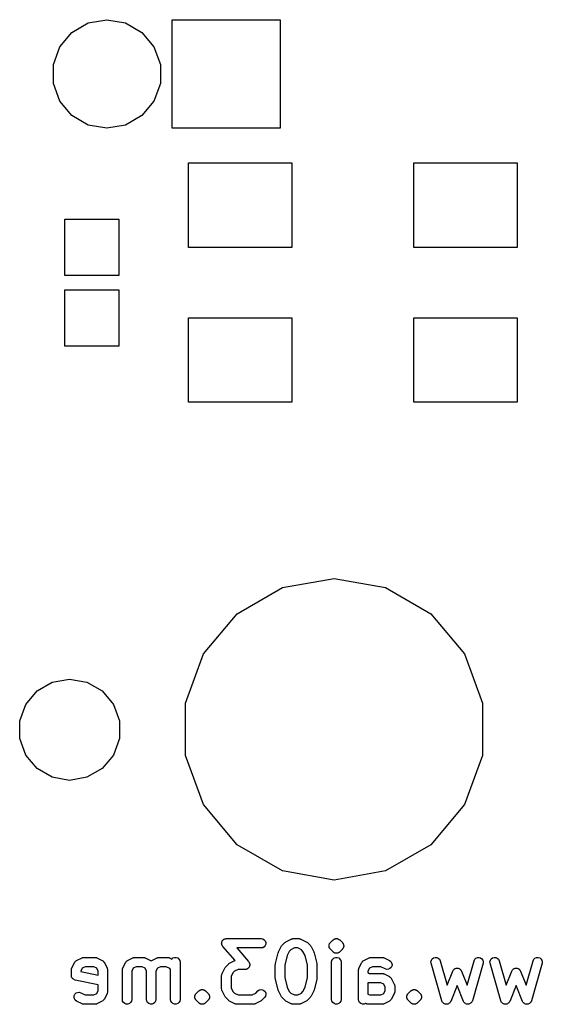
# Model space of a CAD drawing. Extents: x 50 to 349, y -142 to -48.
# Tile 2 of 22: x 66 to 77, y -139 to -118. Entities that reach past the tile are written whole.
import ezdxf

# ---------------------------------------------------------------- set-up
doc = ezdxf.new("R2010")
doc.units = 0
doc.header["$MEASUREMENT"] = 0
doc.layers.add('BLACK', color=7, linetype='CONTINUOUS')

msp = doc.modelspace()

# ---------------------------------------------------------------- linework, layer by layer
at = {"layer": 'Black'}
for p, q in [((67.0426, -118.494), (67.3906, -118.293)), ((67.3906, -118.293), (67.7862, -118.223)), ((67.7862, -118.223), (68.1819, -118.293)), ((68.1819, -118.293), (68.5299, -118.494)), ((69.1737, -120.532), (69.1737, -118.227)), ((69.1737, -118.227), (71.4787, -118.227)), ((71.4787, -118.227), (71.4787, -120.532)), ((66.7843, -118.802), (67.0426, -118.494)), ((68.5299, -118.494), (68.7882, -118.802)), ((66.6469, -119.179), (66.7843, -118.802)), ((68.7882, -118.802), (68.9256, -119.179)), ((66.6469, -119.581), (66.6469, -119.179)), ((68.9256, -119.179), (68.9256, -119.581)), ((66.7843, -119.958), (66.6469, -119.581)), ((68.9256, -119.581), (68.7882, -119.958)), ((67.0426, -120.266), (66.7843, -119.958)), ((68.7882, -119.958), (68.5299, -120.266)), ((67.3906, -120.467), (67.0426, -120.266)), ((68.5299, -120.266), (68.1819, -120.467)), ((67.7862, -120.537), (67.3906, -120.467)), ((68.1819, -120.467), (67.7862, -120.537)), ((71.4787, -120.532), (69.1737, -120.532)), ((69.525, -123.075), (69.525, -121.275)), ((69.525, -121.275), (71.725, -121.275)), ((71.725, -121.275), (71.725, -123.075)), ((74.325, -123.075), (74.325, -121.275)), ((74.325, -121.275), (76.525, -121.275)), ((76.525, -121.275), (76.525, -123.075)), ((66.8937, -123.675), (66.8937, -122.475)), ((66.8937, -122.475), (68.0438, -122.475)), ((68.0438, -122.475), (68.0438, -123.675)), ((71.725, -123.075), (69.525, -123.075)), ((76.525, -123.075), (74.325, -123.075)), ((68.0438, -123.675), (66.8937, -123.675)), ((66.8937, -125.175), (66.8937, -123.975)), ((66.8937, -123.975), (68.0438, -123.975)), ((68.0438, -123.975), (68.0438, -125.175)), ((69.525, -126.375), (69.525, -124.575)), ((69.525, -124.575), (71.725, -124.575)), ((71.725, -124.575), (71.725, -126.375)), ((74.325, -126.375), (74.325, -124.575)), ((74.325, -124.575), (76.525, -124.575)), ((76.525, -124.575), (76.525, -126.375)), ((68.0438, -125.175), (66.8937, -125.175)), ((71.725, -126.375), (69.525, -126.375)), ((76.525, -126.375), (74.325, -126.375)), ((71.5239, -130.321), (72.6225, -130.128)), ((72.6225, -130.128), (73.7211, -130.321)), ((70.5577, -130.879), (71.5239, -130.321)), ((73.7211, -130.321), (74.6873, -130.879)), ((69.8406, -131.734), (70.5577, -130.879)), ((74.6873, -130.879), (75.4044, -131.734)), ((69.4591, -132.782), (69.8406, -131.734)), ((75.4044, -131.734), (75.7859, -132.782)), ((66.2989, -132.523), (66.6234, -132.336)), ((66.6234, -132.336), (66.9925, -132.271)), ((66.9925, -132.271), (67.3616, -132.336)), ((67.3616, -132.336), (67.6861, -132.523)), ((66.058, -132.81), (66.2989, -132.523)), ((67.6861, -132.523), (67.927, -132.81)), ((69.4591, -133.898), (69.4591, -132.782)), ((75.7859, -132.782), (75.7859, -133.898)), ((65.9298, -133.163), (66.058, -132.81)), ((67.927, -132.81), (68.0552, -133.163)), ((65.9298, -133.537), (65.9298, -133.163)), ((68.0552, -133.163), (68.0552, -133.537)), ((66.058, -133.89), (65.9298, -133.537)), ((68.0552, -133.537), (67.927, -133.89)), ((66.2989, -134.177), (66.058, -133.89)), ((67.927, -133.89), (67.6861, -134.177)), ((69.8406, -134.946), (69.4591, -133.898)), ((75.7859, -133.898), (75.4044, -134.946)), ((66.6234, -134.364), (66.2989, -134.177)), ((67.6861, -134.177), (67.3616, -134.364)), ((66.9925, -134.429), (66.6234, -134.364)), ((67.3616, -134.364), (66.9925, -134.429)), ((70.5577, -135.801), (69.8406, -134.946)), ((75.4044, -134.946), (74.6873, -135.801)), ((71.5239, -136.359), (70.5577, -135.801)), ((74.6873, -135.801), (73.7211, -136.359)), ((72.6225, -136.552), (71.5239, -136.359)), ((73.7211, -136.359), (72.6225, -136.552)), ((70.2721, -137.819), (70.2779, -137.814)), ((70.2779, -137.814), (70.287, -137.811)), ((70.287, -137.811), (70.2955, -137.806)), ((70.2955, -137.806), (70.3031, -137.805)), ((70.3031, -137.805), (70.3103, -137.802)), ((70.3103, -137.802), (70.3201, -137.802)), ((70.3201, -137.802), (70.3297, -137.8)), ((70.3297, -137.8), (71.0726, -137.8)), ((71.0726, -137.8), (71.1068, -137.806)), ((71.1068, -137.806), (71.1368, -137.823)), ((71.5993, -137.868), (71.7136, -137.81)), ((71.7136, -137.81), (71.7191, -137.809)), ((71.7191, -137.809), (71.7241, -137.806)), ((71.7241, -137.806), (71.7356, -137.804)), ((71.7356, -137.804), (71.7469, -137.801)), ((71.7469, -137.801), (71.7526, -137.801)), ((71.7526, -137.801), (71.7583, -137.8)), ((71.7583, -137.8), (71.8726, -137.8)), ((71.8726, -137.8), (71.8782, -137.801)), ((71.8782, -137.801), (71.884, -137.801)), ((71.884, -137.801), (71.8952, -137.804)), ((71.8952, -137.804), (71.9068, -137.806)), ((71.9068, -137.806), (71.9118, -137.809)), ((71.9118, -137.809), (71.9173, -137.81)), ((71.9173, -137.81), (72.0316, -137.868)), ((72.609, -137.824), (72.6152, -137.818)), ((72.6152, -137.818), (72.6192, -137.816)), ((72.6192, -137.816), (72.6226, -137.813)), ((72.6226, -137.813), (72.6267, -137.812)), ((72.6267, -137.812), (72.6303, -137.809)), ((72.6303, -137.809), (72.6388, -137.807)), ((72.6388, -137.807), (72.6467, -137.803)), ((72.6467, -137.803), (72.6511, -137.803)), ((72.6511, -137.803), (72.6552, -137.801)), ((72.6552, -137.801), (72.6596, -137.801)), ((72.6596, -137.801), (72.6639, -137.8)), ((72.6639, -137.8), (72.6726, -137.801)), ((72.6726, -137.801), (72.6813, -137.8)), ((72.6813, -137.8), (72.6855, -137.801)), ((72.6855, -137.801), (72.6899, -137.801)), ((72.6899, -137.801), (72.6941, -137.803)), ((72.6941, -137.803), (72.6985, -137.803)), ((72.6985, -137.803), (72.7064, -137.807)), ((72.7064, -137.807), (72.7148, -137.809)), ((72.7148, -137.809), (72.7184, -137.812)), ((72.7184, -137.812), (72.7226, -137.813)), ((72.7226, -137.813), (72.7259, -137.816)), ((72.7259, -137.816), (72.7299, -137.818)), ((72.7299, -137.818), (72.7361, -137.824)), ((70.2297, -137.902), (70.2312, -137.892)), ((70.2312, -137.909), (70.2297, -137.902)), ((70.2312, -137.882), (70.2339, -137.875)), ((70.2312, -137.892), (70.2312, -137.882)), ((70.2312, -137.917), (70.2312, -137.909)), ((70.2346, -137.926), (70.2312, -137.917)), ((70.2339, -137.875), (70.2351, -137.868)), ((70.2365, -137.936), (70.2346, -137.926)), ((70.2351, -137.868), (70.2398, -137.859)), ((70.2405, -137.943), (70.2365, -137.936)), ((70.2398, -137.859), (70.2431, -137.85)), ((70.2431, -137.95), (70.2405, -137.943)), ((70.2431, -137.85), (70.2481, -137.844)), ((70.2494, -137.957), (70.2431, -137.95)), ((70.2481, -137.844), (70.2518, -137.837)), ((70.2545, -137.966), (70.2494, -137.957)), ((70.2518, -137.837), (70.2592, -137.831)), ((70.5175, -138.266), (70.2545, -137.966)), ((70.2592, -137.831), (70.2654, -137.823)), ((70.2654, -137.823), (70.2721, -137.819)), ((71.0726, -138), (70.5501, -138)), ((70.5501, -138), (70.805, -138.291)), ((71.1068, -137.994), (71.0726, -138)), ((71.1368, -137.976), (71.1068, -137.994)), ((71.1368, -137.823), (71.1592, -137.85)), ((71.1592, -137.95), (71.1368, -137.976)), ((71.1592, -137.85), (71.1711, -137.882)), ((71.1711, -137.917), (71.1592, -137.95)), ((71.1711, -137.882), (71.1711, -137.917)), ((71.4403, -138.084), (71.4974, -137.969)), ((71.4974, -137.969), (71.507, -137.957)), ((71.507, -137.957), (71.5161, -137.943)), ((71.5161, -137.943), (71.5733, -137.886)), ((71.5733, -137.886), (71.5864, -137.877)), ((71.5864, -137.877), (71.5993, -137.868)), ((71.7819, -138), (71.7032, -138.039)), ((71.849, -138), (71.7819, -138)), ((71.9276, -138.039), (71.849, -138)), ((72.0316, -137.868), (72.0444, -137.877)), ((72.0444, -137.877), (72.0576, -137.886)), ((72.0576, -137.886), (72.1147, -137.943)), ((72.1147, -137.943), (72.1239, -137.957)), ((72.1239, -137.957), (72.1334, -137.969)), ((72.1334, -137.969), (72.1906, -138.084)), ((72.5158, -137.948), (72.5181, -137.94)), ((72.5166, -137.957), (72.5158, -137.948)), ((72.5158, -137.966), (72.5166, -137.957)), ((72.5181, -137.974), (72.5158, -137.966)), ((72.5181, -137.94), (72.5188, -137.931)), ((72.5188, -137.983), (72.5181, -137.974)), ((72.5188, -137.931), (72.5225, -137.923)), ((72.5225, -137.991), (72.5188, -137.983)), ((72.5225, -137.923), (72.5248, -137.915)), ((72.5248, -137.999), (72.5225, -137.991)), ((72.5248, -137.915), (72.5298, -137.908)), ((72.5298, -138.006), (72.5248, -137.999)), ((72.5298, -137.908), (72.5335, -137.9)), ((72.5335, -138.014), (72.5298, -138.006)), ((72.5335, -137.9), (72.5397, -137.893)), ((72.5397, -138.021), (72.5335, -138.014)), ((72.5397, -137.893), (72.5447, -137.886)), ((72.5447, -138.028), (72.5397, -138.021)), ((72.5447, -137.886), (72.6019, -137.829)), ((72.6019, -138.085), (72.5447, -138.028)), ((72.6019, -137.829), (72.609, -137.824)), ((72.7361, -137.824), (72.7433, -137.829)), ((72.7433, -137.829), (72.8004, -137.886)), ((72.8004, -138.028), (72.7433, -138.085)), ((72.8004, -137.886), (72.8054, -137.893)), ((72.8054, -138.021), (72.8004, -138.028)), ((72.8054, -137.893), (72.8116, -137.9)), ((72.8116, -138.014), (72.8054, -138.021)), ((72.8116, -137.9), (72.8153, -137.908)), ((72.8153, -138.006), (72.8116, -138.014)), ((72.8153, -137.908), (72.8203, -137.915)), ((72.8203, -137.999), (72.8153, -138.006)), ((72.8203, -137.915), (72.8226, -137.923)), ((72.8226, -137.991), (72.8203, -137.999)), ((72.8226, -137.923), (72.8263, -137.931)), ((72.8263, -137.983), (72.8226, -137.991)), ((72.8263, -137.931), (72.8271, -137.94)), ((72.8271, -137.974), (72.8263, -137.983)), ((72.8271, -137.94), (72.8293, -137.948)), ((72.8293, -137.966), (72.8271, -137.974)), ((72.8293, -137.948), (72.8286, -137.957)), ((72.8286, -137.957), (72.8293, -137.966)), ((67.1421, -138.268), (67.2564, -138.21)), ((67.2564, -138.21), (67.2619, -138.209)), ((67.2619, -138.209), (67.2669, -138.206)), ((67.2669, -138.206), (67.2785, -138.204)), ((67.2785, -138.204), (67.2897, -138.201)), ((67.2897, -138.201), (67.2955, -138.201)), ((67.2955, -138.201), (67.3011, -138.2)), ((67.3011, -138.2), (67.5297, -138.2)), ((67.5297, -138.2), (67.5354, -138.201)), ((67.5354, -138.201), (67.5411, -138.201)), ((67.5411, -138.201), (67.5524, -138.204)), ((67.5524, -138.204), (67.5639, -138.206)), ((67.5639, -138.206), (67.5689, -138.209)), ((67.5689, -138.209), (67.5744, -138.21)), ((67.5744, -138.21), (67.6887, -138.268)), ((68.2278, -138.268), (68.3421, -138.21)), ((68.3421, -138.21), (68.3477, -138.209)), ((68.3477, -138.209), (68.3527, -138.206)), ((68.3527, -138.206), (68.3642, -138.204)), ((68.3642, -138.204), (68.3754, -138.201)), ((68.3754, -138.201), (68.3812, -138.201)), ((68.3812, -138.201), (68.3869, -138.2)), ((68.3869, -138.2), (68.5583, -138.2)), ((68.5583, -138.2), (68.564, -138.201)), ((68.564, -138.201), (68.5697, -138.201)), ((68.5697, -138.201), (68.5809, -138.204)), ((68.5809, -138.204), (68.5925, -138.206)), ((68.5925, -138.206), (68.5975, -138.209)), ((68.5975, -138.209), (68.603, -138.21)), ((68.603, -138.21), (68.7173, -138.268)), ((68.7421, -138.268), (68.8564, -138.21)), ((68.8564, -138.21), (68.8619, -138.209)), ((68.8619, -138.209), (68.8669, -138.206)), ((68.8669, -138.206), (68.8785, -138.204)), ((68.8785, -138.204), (68.8897, -138.201)), ((68.8897, -138.201), (68.8955, -138.201)), ((68.8955, -138.201), (68.9011, -138.2)), ((68.9011, -138.2), (69.0726, -138.2)), ((69.0726, -138.2), (69.0782, -138.201)), ((69.0782, -138.201), (69.084, -138.201)), ((69.084, -138.201), (69.0952, -138.204)), ((69.0952, -138.204), (69.1068, -138.206)), ((69.1068, -138.206), (69.1118, -138.209)), ((69.1118, -138.209), (69.1173, -138.21)), ((69.1173, -138.21), (69.1675, -138.236)), ((69.1675, -138.236), (69.194, -138.213)), ((69.194, -138.213), (69.2266, -138.201)), ((69.2266, -138.201), (69.2614, -138.201)), ((69.2614, -138.201), (69.294, -138.213)), ((69.294, -138.213), (69.3206, -138.236)), ((69.3206, -138.236), (69.338, -138.266)), ((71.3756, -138.333), (71.4327, -138.104)), ((71.4327, -138.104), (71.4372, -138.094)), ((71.4372, -138.094), (71.4403, -138.084)), ((71.6241, -138.163), (71.5726, -138.369)), ((71.669, -138.073), (71.6241, -138.163)), ((71.7032, -138.039), (71.669, -138.073)), ((71.9618, -138.073), (71.9276, -138.039)), ((72.0068, -138.163), (71.9618, -138.073)), ((72.0583, -138.369), (72.0068, -138.163)), ((72.1906, -138.084), (72.1937, -138.094)), ((72.1937, -138.094), (72.1982, -138.104)), ((72.1982, -138.104), (72.2553, -138.333)), ((72.5786, -138.266), (72.596, -138.236)), ((72.596, -138.236), (72.6226, -138.213)), ((72.609, -138.09), (72.6019, -138.085)), ((72.6152, -138.096), (72.609, -138.09)), ((72.6192, -138.098), (72.6152, -138.096)), ((72.6226, -138.101), (72.6192, -138.098)), ((72.6267, -138.102), (72.6226, -138.101)), ((72.6226, -138.213), (72.6552, -138.201)), ((72.6303, -138.105), (72.6267, -138.102)), ((72.6388, -138.107), (72.6303, -138.105)), ((72.6467, -138.111), (72.6388, -138.107)), ((72.6511, -138.111), (72.6467, -138.111)), ((72.6552, -138.113), (72.6511, -138.111)), ((72.6596, -138.113), (72.6552, -138.113)), ((72.6552, -138.201), (72.6899, -138.201)), ((72.6639, -138.114), (72.6596, -138.113)), ((72.6726, -138.113), (72.6639, -138.114)), ((72.6813, -138.114), (72.6726, -138.113)), ((72.6855, -138.113), (72.6813, -138.114)), ((72.6899, -138.113), (72.6855, -138.113)), ((72.6941, -138.111), (72.6899, -138.113)), ((72.6899, -138.201), (72.7226, -138.213)), ((72.6985, -138.111), (72.6941, -138.111)), ((72.7064, -138.107), (72.6985, -138.111)), ((72.7148, -138.105), (72.7064, -138.107)), ((72.7184, -138.102), (72.7148, -138.105)), ((72.7226, -138.101), (72.7184, -138.102)), ((72.7259, -138.098), (72.7226, -138.101)), ((72.7226, -138.213), (72.7492, -138.236)), ((72.7299, -138.096), (72.7259, -138.098)), ((72.7361, -138.09), (72.7299, -138.096)), ((72.7433, -138.085), (72.7361, -138.09)), ((72.7492, -138.236), (72.7665, -138.266)), ((73.2564, -138.268), (73.3707, -138.21)), ((73.3707, -138.21), (73.3762, -138.209)), ((73.3762, -138.209), (73.3812, -138.206)), ((73.3812, -138.206), (73.3928, -138.204)), ((73.3928, -138.204), (73.404, -138.201)), ((73.404, -138.201), (73.4097, -138.201)), ((73.4097, -138.201), (73.4154, -138.2)), ((73.4154, -138.2), (73.644, -138.2)), ((73.644, -138.2), (73.6497, -138.201)), ((73.6497, -138.201), (73.6554, -138.201)), ((73.6554, -138.201), (73.6667, -138.204)), ((73.6667, -138.204), (73.6782, -138.206)), ((73.6782, -138.206), (73.6832, -138.209)), ((73.6832, -138.209), (73.6887, -138.21)), ((73.6887, -138.21), (73.803, -138.268)), ((74.6955, -138.259), (74.715, -138.23)), ((74.715, -138.23), (74.7431, -138.21)), ((74.7431, -138.21), (74.7765, -138.2)), ((74.7765, -138.2), (74.8111, -138.203)), ((74.8111, -138.203), (74.8429, -138.217)), ((74.8429, -138.217), (74.8678, -138.241)), ((75.6202, -138.241), (75.6451, -138.217)), ((75.6451, -138.217), (75.6769, -138.203)), ((75.6769, -138.203), (75.7115, -138.2)), ((75.7115, -138.2), (75.7449, -138.21)), ((75.7449, -138.21), (75.773, -138.23)), ((75.773, -138.23), (75.7925, -138.259)), ((75.9527, -138.259), (75.9721, -138.23)), ((75.9721, -138.23), (76.0002, -138.21)), ((76.0002, -138.21), (76.0336, -138.2)), ((76.0336, -138.2), (76.0683, -138.203)), ((76.0683, -138.203), (76.1, -138.217)), ((76.1, -138.217), (76.125, -138.241)), ((76.8773, -138.241), (76.9023, -138.217)), ((76.9023, -138.217), (76.934, -138.203)), ((76.934, -138.203), (76.9686, -138.2)), ((76.9686, -138.2), (77.002, -138.21)), ((77.002, -138.21), (77.0302, -138.23)), ((77.0302, -138.23), (77.0496, -138.259)), ((67.0337, -138.449), (67.0357, -138.437)), ((67.0357, -138.437), (67.0386, -138.432)), ((67.0386, -138.432), (67.0403, -138.427)), ((67.0403, -138.427), (67.0974, -138.312)), ((67.0974, -138.312), (67.1062, -138.3)), ((67.1062, -138.3), (67.1142, -138.288)), ((67.1142, -138.288), (67.1165, -138.287)), ((67.1165, -138.287), (67.1181, -138.284)), ((67.1181, -138.284), (67.1304, -138.276)), ((67.1304, -138.276), (67.1421, -138.268)), ((67.2614, -138.432), (67.2297, -138.495)), ((67.3247, -138.4), (67.2614, -138.432)), ((67.5061, -138.4), (67.3247, -138.4)), ((67.5695, -138.432), (67.5061, -138.4)), ((67.6011, -138.495), (67.5695, -138.432)), ((67.6887, -138.268), (67.7005, -138.276)), ((67.7005, -138.276), (67.7128, -138.284)), ((67.7128, -138.284), (67.7144, -138.287)), ((67.7144, -138.287), (67.7166, -138.288)), ((67.7166, -138.288), (67.7247, -138.3)), ((67.7247, -138.3), (67.7334, -138.312)), ((67.7334, -138.312), (67.7906, -138.427)), ((67.7906, -138.427), (67.7922, -138.432)), ((67.7922, -138.432), (67.7951, -138.437)), ((67.7951, -138.437), (67.7971, -138.449)), ((68.1194, -138.449), (68.1215, -138.437)), ((68.1215, -138.437), (68.1243, -138.432)), ((68.1243, -138.432), (68.126, -138.427)), ((68.126, -138.427), (68.1831, -138.312)), ((68.1831, -138.312), (68.1919, -138.3)), ((68.1919, -138.3), (68.2, -138.288)), ((68.2, -138.288), (68.2022, -138.287)), ((68.2022, -138.287), (68.2038, -138.284)), ((68.2038, -138.284), (68.2161, -138.276)), ((68.2161, -138.276), (68.2278, -138.268)), ((68.3471, -138.432), (68.3154, -138.495)), ((68.4105, -138.4), (68.3471, -138.432)), ((68.5347, -138.4), (68.4105, -138.4)), ((68.598, -138.432), (68.5347, -138.4)), ((68.6297, -138.495), (68.598, -138.432)), ((68.7173, -138.268), (68.7291, -138.276)), ((68.7291, -138.276), (68.7297, -138.277)), ((68.7297, -138.277), (68.7304, -138.276)), ((68.7304, -138.276), (68.7421, -138.268)), ((68.8614, -138.432), (68.8297, -138.495)), ((68.9248, -138.4), (68.8614, -138.432)), ((69.049, -138.4), (68.9248, -138.4)), ((69.1276, -138.439), (69.049, -138.4)), ((69.144, -138.456), (69.1276, -138.439)), ((69.338, -138.266), (69.344, -138.3)), ((69.344, -138.3), (69.344, -139.1)), ((70.2403, -138.541), (70.2974, -138.427)), ((70.2974, -138.427), (70.3069, -138.414)), ((70.3069, -138.414), (70.3161, -138.401)), ((70.3161, -138.401), (70.3733, -138.343)), ((70.3733, -138.343), (70.3864, -138.334)), ((70.3864, -138.334), (70.3993, -138.325)), ((70.3993, -138.325), (70.5136, -138.268)), ((70.5136, -138.268), (70.5175, -138.266)), ((70.7724, -138.446), (70.7639, -138.451)), ((70.7815, -138.443), (70.7724, -138.446)), ((70.7873, -138.437), (70.7815, -138.443)), ((70.794, -138.434), (70.7873, -138.437)), ((70.8003, -138.426), (70.794, -138.434)), ((70.8076, -138.42), (70.8003, -138.426)), ((70.805, -138.291), (70.81, -138.3)), ((70.8114, -138.413), (70.8076, -138.42)), ((70.81, -138.3), (70.8163, -138.307)), ((70.8163, -138.407), (70.8114, -138.413)), ((70.8163, -138.307), (70.819, -138.314)), ((70.8197, -138.398), (70.8163, -138.407)), ((70.819, -138.314), (70.823, -138.321)), ((70.8244, -138.389), (70.8197, -138.398)), ((70.823, -138.321), (70.8248, -138.33)), ((70.8256, -138.382), (70.8244, -138.389)), ((70.8248, -138.33), (70.8282, -138.34)), ((70.8282, -138.374), (70.8256, -138.382)), ((70.8282, -138.34), (70.8282, -138.347)), ((70.8282, -138.347), (70.8297, -138.355)), ((70.8297, -138.355), (70.8282, -138.365)), ((70.8282, -138.365), (70.8282, -138.374)), ((71.3726, -138.357), (71.3747, -138.345)), ((71.3726, -138.643), (71.3726, -138.357)), ((71.3747, -138.345), (71.3756, -138.333)), ((71.5726, -138.369), (71.5726, -138.63)), ((72.0583, -138.63), (72.0583, -138.369)), ((72.2553, -138.333), (72.2562, -138.345)), ((72.2562, -138.345), (72.2583, -138.357)), ((72.2583, -138.357), (72.2583, -138.643)), ((72.5726, -138.3), (72.5786, -138.266)), ((72.5726, -139.1), (72.5726, -138.3)), ((72.7665, -138.266), (72.7726, -138.3)), ((72.7726, -138.3), (72.7726, -139.1)), ((73.148, -138.449), (73.15, -138.437)), ((73.15, -138.437), (73.1529, -138.432)), ((73.1529, -138.432), (73.1546, -138.427)), ((73.1546, -138.427), (73.2117, -138.312)), ((73.2117, -138.312), (73.2205, -138.3)), ((73.2205, -138.3), (73.2285, -138.288)), ((73.2285, -138.288), (73.2307, -138.287)), ((73.2307, -138.287), (73.2324, -138.284)), ((73.2324, -138.284), (73.2446, -138.276)), ((73.2446, -138.276), (73.2564, -138.268)), ((73.3757, -138.432), (73.344, -138.495)), ((73.439, -138.4), (73.3757, -138.432)), ((73.6204, -138.4), (73.439, -138.4)), ((73.7136, -138.446), (73.6204, -138.4)), ((73.7469, -138.456), (73.7136, -138.446)), ((73.8134, -138.44), (73.7815, -138.454)), ((73.803, -138.268), (73.8309, -138.288)), ((73.8386, -138.417), (73.8134, -138.44)), ((73.8309, -138.288), (73.85, -138.317)), ((73.8541, -138.386), (73.8386, -138.417)), ((73.85, -138.317), (73.8581, -138.351)), ((73.8581, -138.351), (73.8541, -138.386)), ((74.6871, -138.293), (74.6955, -138.259)), ((74.6907, -138.327), (74.6871, -138.293)), ((74.9193, -139.127), (74.6907, -138.327)), ((74.8678, -138.241), (74.883, -138.272)), ((74.883, -138.272), (75.0312, -138.791)), ((75.1807, -138.453), (75.1913, -138.443)), ((75.1913, -138.443), (75.1943, -138.442)), ((75.1943, -138.442), (75.1967, -138.44)), ((75.1967, -138.44), (75.2103, -138.436)), ((75.2103, -138.436), (75.2235, -138.431)), ((75.2235, -138.431), (75.2267, -138.43)), ((75.2267, -138.43), (75.2297, -138.429)), ((75.2297, -138.429), (75.244, -138.43)), ((75.244, -138.43), (75.2583, -138.429)), ((75.2583, -138.429), (75.2613, -138.43)), ((75.2613, -138.43), (75.2645, -138.431)), ((75.2645, -138.431), (75.2777, -138.436)), ((75.2777, -138.436), (75.2913, -138.44)), ((75.2913, -138.44), (75.2937, -138.442)), ((75.2937, -138.442), (75.2967, -138.443)), ((75.2967, -138.443), (75.3073, -138.453)), ((75.4568, -138.791), (75.605, -138.272)), ((75.7973, -138.327), (75.5687, -139.127)), ((75.605, -138.272), (75.6202, -138.241)), ((75.7925, -138.259), (75.8009, -138.293)), ((75.8009, -138.293), (75.7973, -138.327)), ((75.9443, -138.293), (75.9527, -138.259)), ((75.9478, -138.327), (75.9443, -138.293)), ((76.1764, -139.127), (75.9478, -138.327)), ((76.125, -138.241), (76.1402, -138.272)), ((76.1402, -138.272), (76.2884, -138.791)), ((76.4378, -138.453), (76.4484, -138.443)), ((76.4484, -138.443), (76.4514, -138.442)), ((76.4514, -138.442), (76.4539, -138.44)), ((76.4539, -138.44), (76.4674, -138.436)), ((76.4674, -138.436), (76.4807, -138.431)), ((76.4807, -138.431), (76.4839, -138.43)), ((76.4839, -138.43), (76.4869, -138.429)), ((76.4869, -138.429), (76.5011, -138.43)), ((76.5011, -138.43), (76.5154, -138.429)), ((76.5154, -138.429), (76.5184, -138.43)), ((76.5184, -138.43), (76.5216, -138.431)), ((76.5216, -138.431), (76.5348, -138.436)), ((76.5348, -138.436), (76.5484, -138.44)), ((76.5484, -138.44), (76.5509, -138.442)), ((76.5509, -138.442), (76.5538, -138.443)), ((76.5538, -138.443), (76.5645, -138.453)), ((76.7139, -138.791), (76.8621, -138.272)), ((77.0544, -138.327), (76.8259, -139.127)), ((76.8621, -138.272), (76.8773, -138.241)), ((77.0496, -138.259), (77.058, -138.293)), ((77.058, -138.293), (77.0544, -138.327)), ((67.0297, -138.471), (67.0307, -138.466)), ((67.0297, -138.586), (67.0297, -138.471)), ((67.0325, -138.602), (67.0297, -138.586)), ((67.0304, -138.46), (67.0337, -138.449)), ((67.0307, -138.466), (67.0304, -138.46)), ((67.035, -138.618), (67.0325, -138.602)), ((67.0355, -138.619), (67.035, -138.618)), ((67.0357, -138.62), (67.0355, -138.619)), ((67.0439, -138.634), (67.0357, -138.62)), ((67.0517, -138.648), (67.0439, -138.634)), ((67.0525, -138.649), (67.0517, -138.648)), ((67.0531, -138.65), (67.0525, -138.649)), ((67.0656, -138.66), (67.0531, -138.65)), ((67.2297, -138.495), (67.2297, -138.504)), ((67.2297, -138.504), (67.6011, -138.578)), ((67.6011, -138.578), (67.6011, -138.495)), ((67.7971, -138.449), (67.8005, -138.46)), ((67.8005, -138.46), (67.8001, -138.466)), ((67.8001, -138.466), (67.8011, -138.471)), ((67.8011, -138.471), (67.8011, -138.928)), ((68.1154, -138.471), (68.1164, -138.466)), ((68.1154, -139.1), (68.1154, -138.471)), ((68.1161, -138.46), (68.1194, -138.449)), ((68.1164, -138.466), (68.1161, -138.46)), ((68.3154, -138.495), (68.3154, -139.1)), ((68.6297, -139.1), (68.6297, -138.495)), ((68.8297, -138.495), (68.8297, -139.1)), ((69.144, -139.1), (69.144, -138.456)), ((70.2297, -138.586), (70.2307, -138.58)), ((70.2297, -138.871), (70.2297, -138.586)), ((70.2304, -138.574), (70.2337, -138.563)), ((70.2307, -138.58), (70.2304, -138.574)), ((70.2337, -138.563), (70.2357, -138.551)), ((70.2357, -138.551), (70.2386, -138.546)), ((70.2386, -138.546), (70.2403, -138.541)), ((70.469, -138.531), (70.4297, -138.609)), ((70.4297, -138.609), (70.4297, -138.848)), ((70.5032, -138.496), (70.469, -138.531)), ((70.5819, -138.457), (70.5032, -138.496)), ((70.7297, -138.457), (70.5819, -138.457)), ((70.7393, -138.455), (70.7297, -138.457)), ((70.7491, -138.455), (70.7393, -138.455)), ((70.7563, -138.452), (70.7491, -138.455)), ((70.7639, -138.451), (70.7563, -138.452)), ((71.3747, -138.655), (71.3726, -138.643)), ((71.3756, -138.667), (71.3747, -138.655)), ((71.5726, -138.63), (71.6241, -138.836)), ((72.0068, -138.836), (72.0583, -138.63)), ((72.2562, -138.655), (72.2553, -138.667)), ((72.2583, -138.643), (72.2562, -138.655)), ((73.144, -138.471), (73.145, -138.466)), ((73.144, -139.1), (73.144, -138.471)), ((73.1447, -138.46), (73.148, -138.449)), ((73.145, -138.466), (73.1447, -138.46)), ((73.344, -138.495), (73.344, -138.524)), ((73.344, -138.524), (73.3819, -138.543)), ((73.3819, -138.543), (73.644, -138.543)), ((73.644, -138.543), (73.6497, -138.544)), ((73.6497, -138.544), (73.6554, -138.543)), ((73.6554, -138.543), (73.6667, -138.547)), ((73.6667, -138.547), (73.6782, -138.549)), ((73.6782, -138.549), (73.6832, -138.552)), ((73.6832, -138.552), (73.6887, -138.553)), ((73.6887, -138.553), (73.803, -138.61)), ((73.7815, -138.454), (73.7469, -138.456)), ((73.803, -138.61), (73.8148, -138.619)), ((73.8148, -138.619), (73.827, -138.627)), ((73.827, -138.627), (73.8287, -138.629)), ((73.8287, -138.629), (73.8309, -138.631)), ((73.8309, -138.631), (73.839, -138.643)), ((73.839, -138.643), (73.8477, -138.655)), ((73.8477, -138.655), (73.9049, -138.769)), ((75.0312, -138.791), (75.1512, -138.491)), ((75.1512, -138.491), (75.1587, -138.479)), ((75.1587, -138.479), (75.1654, -138.467)), ((75.1654, -138.467), (75.1678, -138.464)), ((75.1678, -138.464), (75.1695, -138.462)), ((75.1695, -138.462), (75.1807, -138.453)), ((75.3073, -138.453), (75.3185, -138.462)), ((75.3185, -138.462), (75.3202, -138.464)), ((75.3202, -138.464), (75.3226, -138.467)), ((75.3226, -138.467), (75.3293, -138.479)), ((75.3293, -138.479), (75.3368, -138.491)), ((75.3368, -138.491), (75.4568, -138.791)), ((76.2884, -138.791), (76.4083, -138.491)), ((76.4083, -138.491), (76.4158, -138.479)), ((76.4158, -138.479), (76.4226, -138.467)), ((76.4226, -138.467), (76.4249, -138.464)), ((76.4249, -138.464), (76.4266, -138.462)), ((76.4266, -138.462), (76.4378, -138.453)), ((76.5645, -138.453), (76.5757, -138.462)), ((76.5757, -138.462), (76.5774, -138.464)), ((76.5774, -138.464), (76.5797, -138.467)), ((76.5797, -138.467), (76.5865, -138.479)), ((76.5865, -138.479), (76.594, -138.491)), ((76.594, -138.491), (76.7139, -138.791)), ((67.0777, -138.671), (67.0656, -138.66)), ((67.0788, -138.671), (67.0777, -138.671)), ((67.0797, -138.672), (67.0788, -138.671)), ((67.095, -138.678), (67.0797, -138.672)), ((67.1101, -138.684), (67.095, -138.678)), ((67.6011, -138.782), (67.1101, -138.684)), ((67.6011, -138.905), (67.6011, -138.782)), ((70.4297, -138.848), (70.469, -138.926)), ((71.4327, -138.896), (71.3756, -138.667)), ((71.6241, -138.836), (71.669, -138.926)), ((71.9618, -138.926), (72.0068, -138.836)), ((72.2553, -138.667), (72.1982, -138.896)), ((73.3469, -138.742), (73.344, -138.741)), ((73.344, -138.741), (73.344, -138.981)), ((73.3526, -138.742), (73.3469, -138.742)), ((73.3583, -138.743), (73.3526, -138.742)), ((73.6204, -138.743), (73.3583, -138.743)), ((73.6837, -138.774), (73.6204, -138.743)), ((73.7154, -138.838), (73.6837, -138.774)), ((73.7154, -138.905), (73.7154, -138.838)), ((73.9049, -138.769), (73.9065, -138.775)), ((73.9065, -138.775), (73.9094, -138.78)), ((73.9094, -138.78), (73.9114, -138.791)), ((73.9114, -138.791), (73.9148, -138.803)), ((73.9148, -138.803), (73.9144, -138.808)), ((73.9144, -138.808), (73.9154, -138.814)), ((73.9154, -138.814), (73.9154, -138.928)), ((75.244, -138.798), (75.1083, -139.137)), ((75.3797, -139.137), (75.244, -138.798)), ((76.5011, -138.798), (76.3654, -139.137)), ((76.6369, -139.137), (76.5011, -138.798)), ((67.087, -139.049), (67.091, -139.014)), ((67.0951, -139.082), (67.087, -139.049)), ((67.091, -139.014), (67.1065, -138.983)), ((67.1065, -138.983), (67.1318, -138.959)), ((67.1318, -138.959), (67.1636, -138.945)), ((67.1636, -138.945), (67.1983, -138.943)), ((67.1983, -138.943), (67.2316, -138.953)), ((67.2316, -138.953), (67.3247, -139)), ((67.3247, -139), (67.5061, -139)), ((67.5061, -139), (67.5695, -138.968)), ((67.5695, -138.968), (67.6011, -138.905)), ((67.7906, -138.973), (67.7334, -139.087)), ((67.7922, -138.968), (67.7906, -138.973)), ((67.7951, -138.963), (67.7922, -138.968)), ((67.7971, -138.951), (67.7951, -138.963)), ((67.8005, -138.94), (67.7971, -138.951)), ((67.8011, -138.928), (67.8001, -138.934)), ((67.8001, -138.934), (67.8005, -138.94)), ((69.6587, -139.034), (69.6609, -139.026)), ((69.6594, -139.043), (69.6587, -139.034)), ((69.6587, -139.051), (69.6594, -139.043)), ((69.6609, -139.06), (69.6587, -139.051)), ((69.6609, -139.026), (69.6617, -139.017)), ((69.6617, -139.069), (69.6609, -139.06)), ((69.6617, -139.017), (69.6654, -139.009)), ((69.6654, -139.077), (69.6617, -139.069)), ((69.6654, -139.009), (69.6677, -139)), ((69.6677, -139.085), (69.6654, -139.077)), ((69.6677, -139), (69.6727, -138.993)), ((69.6727, -138.993), (69.6764, -138.985)), ((69.6764, -138.985), (69.6826, -138.979)), ((69.6826, -138.979), (69.6876, -138.972)), ((69.6876, -138.972), (69.7447, -138.915)), ((69.7447, -138.915), (69.7519, -138.91)), ((69.7519, -138.91), (69.7581, -138.904)), ((69.7581, -138.904), (69.7621, -138.902)), ((69.7621, -138.902), (69.7654, -138.899)), ((69.7654, -138.899), (69.7696, -138.897)), ((69.7696, -138.897), (69.7732, -138.895)), ((69.7732, -138.895), (69.7816, -138.893)), ((69.7816, -138.893), (69.7895, -138.889)), ((69.7895, -138.889), (69.7939, -138.889)), ((69.7939, -138.889), (69.7981, -138.887)), ((69.7981, -138.887), (69.8025, -138.887)), ((69.8025, -138.887), (69.8067, -138.886)), ((69.8067, -138.886), (69.8154, -138.887)), ((69.8154, -138.887), (69.8241, -138.886)), ((69.8241, -138.886), (69.8284, -138.887)), ((69.8284, -138.887), (69.8328, -138.887)), ((69.8328, -138.887), (69.8369, -138.889)), ((69.8369, -138.889), (69.8413, -138.889)), ((69.8413, -138.889), (69.8492, -138.893)), ((69.8492, -138.893), (69.8577, -138.895)), ((69.8577, -138.895), (69.8613, -138.897)), ((69.8613, -138.897), (69.8654, -138.899)), ((69.8654, -138.899), (69.8688, -138.902)), ((69.8688, -138.902), (69.8728, -138.904)), ((69.8728, -138.904), (69.879, -138.91)), ((69.879, -138.91), (69.8861, -138.915)), ((69.8861, -138.915), (69.9433, -138.972)), ((69.9433, -138.972), (69.9483, -138.979)), ((69.9483, -138.979), (69.9545, -138.985)), ((69.9545, -138.985), (69.9582, -138.993)), ((69.9582, -138.993), (69.9632, -139)), ((69.9632, -139), (69.9655, -139.009)), ((69.9655, -139.077), (69.9632, -139.085)), ((69.9655, -139.009), (69.9692, -139.017)), ((69.9692, -139.069), (69.9655, -139.077)), ((69.9692, -139.017), (69.9699, -139.026)), ((69.9699, -139.06), (69.9692, -139.069)), ((69.9699, -139.026), (69.9722, -139.034)), ((69.9722, -139.051), (69.9699, -139.06)), ((69.9722, -139.034), (69.9714, -139.043)), ((69.9714, -139.043), (69.9722, -139.051)), ((70.2307, -138.877), (70.2297, -138.871)), ((70.2304, -138.883), (70.2307, -138.877)), ((70.2337, -138.894), (70.2304, -138.883)), ((70.2357, -138.905), (70.2337, -138.894)), ((70.2386, -138.91), (70.2357, -138.905)), ((70.2403, -138.916), (70.2386, -138.91)), ((70.2974, -139.03), (70.2403, -138.916)), ((70.3069, -139.043), (70.2974, -139.03)), ((70.3161, -139.056), (70.3069, -139.043)), ((70.3733, -139.113), (70.3161, -139.056)), ((70.469, -138.926), (70.5032, -138.961)), ((70.5032, -138.961), (70.5819, -139)), ((70.5819, -139), (70.8775, -139)), ((70.8775, -139), (70.9562, -138.961)), ((70.9562, -138.961), (71.0019, -138.915)), ((71.0019, -138.915), (71.0303, -138.895)), ((71.0303, -138.895), (71.0639, -138.886)), ((71.0639, -138.886), (71.0985, -138.889)), ((71.1433, -139.056), (71.0861, -139.113)), ((71.0985, -138.889), (71.1299, -138.904)), ((71.1299, -138.904), (71.1545, -138.928)), ((71.1632, -139.028), (71.1433, -139.056)), ((71.1545, -138.928), (71.1692, -138.96)), ((71.1722, -138.994), (71.1632, -139.028)), ((71.1692, -138.96), (71.1722, -138.994)), ((71.4372, -138.906), (71.4327, -138.896)), ((71.4403, -138.916), (71.4372, -138.906)), ((71.4974, -139.03), (71.4403, -138.916)), ((71.5069, -139.043), (71.4974, -139.03)), ((71.5161, -139.056), (71.5069, -139.043)), ((71.5733, -139.113), (71.5161, -139.056)), ((71.669, -138.926), (71.7032, -138.961)), ((71.7032, -138.961), (71.7819, -139)), ((71.7819, -139), (71.849, -139)), ((71.849, -139), (71.9276, -138.961)), ((71.9276, -138.961), (71.9618, -138.926)), ((72.1147, -139.056), (72.0576, -139.113)), ((72.1239, -139.043), (72.1147, -139.056)), ((72.1334, -139.03), (72.1239, -139.043)), ((72.1906, -138.916), (72.1334, -139.03)), ((72.1937, -138.906), (72.1906, -138.916)), ((72.1982, -138.896), (72.1937, -138.906)), ((73.344, -138.981), (73.3819, -139)), ((73.3819, -139), (73.6204, -139)), ((73.6204, -139), (73.6837, -138.968)), ((73.6837, -138.968), (73.7154, -138.905)), ((73.9049, -138.973), (73.8477, -139.087)), ((73.9065, -138.968), (73.9049, -138.973)), ((73.9094, -138.963), (73.9065, -138.968)), ((73.9114, -138.951), (73.9094, -138.963)), ((73.9148, -138.94), (73.9114, -138.951)), ((73.9154, -138.928), (73.9144, -138.934)), ((73.9144, -138.934), (73.9148, -138.94)), ((74.173, -139.034), (74.1752, -139.026)), ((74.1737, -139.043), (74.173, -139.034)), ((74.173, -139.051), (74.1737, -139.043)), ((74.1752, -139.06), (74.173, -139.051)), ((74.1752, -139.026), (74.176, -139.017)), ((74.176, -139.069), (74.1752, -139.06)), ((74.176, -139.017), (74.1797, -139.009)), ((74.1797, -139.077), (74.176, -139.069)), ((74.1797, -139.009), (74.1819, -139)), ((74.1819, -139.085), (74.1797, -139.077)), ((74.1819, -139), (74.187, -138.993)), ((74.187, -138.993), (74.1907, -138.985)), ((74.1907, -138.985), (74.1968, -138.979)), ((74.1968, -138.979), (74.2019, -138.972)), ((74.2019, -138.972), (74.259, -138.915)), ((74.259, -138.915), (74.2662, -138.91)), ((74.2662, -138.91), (74.2724, -138.904)), ((74.2724, -138.904), (74.2763, -138.902)), ((74.2763, -138.902), (74.2797, -138.899)), ((74.2797, -138.899), (74.2839, -138.897)), ((74.2839, -138.897), (74.2875, -138.895)), ((74.2875, -138.895), (74.2959, -138.893)), ((74.2959, -138.893), (74.3038, -138.889)), ((74.3038, -138.889), (74.3082, -138.889)), ((74.3082, -138.889), (74.3123, -138.887)), ((74.3123, -138.887), (74.3168, -138.887)), ((74.3168, -138.887), (74.321, -138.886)), ((74.321, -138.886), (74.3297, -138.887)), ((74.3297, -138.887), (74.3384, -138.886)), ((74.3384, -138.886), (74.3427, -138.887)), ((74.3427, -138.887), (74.3471, -138.887)), ((74.3471, -138.887), (74.3512, -138.889)), ((74.3512, -138.889), (74.3556, -138.889)), ((74.3556, -138.889), (74.3635, -138.893)), ((74.3635, -138.893), (74.372, -138.895)), ((74.372, -138.895), (74.3756, -138.897)), ((74.3756, -138.897), (74.3797, -138.899)), ((74.3797, -138.899), (74.3831, -138.902)), ((74.3831, -138.902), (74.3871, -138.904)), ((74.3871, -138.904), (74.3933, -138.91)), ((74.3933, -138.91), (74.4004, -138.915)), ((74.4004, -138.915), (74.4576, -138.972)), ((74.4576, -138.972), (74.4626, -138.979)), ((74.4626, -138.979), (74.4688, -138.985)), ((74.4688, -138.985), (74.4725, -138.993)), ((74.4725, -138.993), (74.4775, -139)), ((74.4775, -139), (74.4797, -139.009)), ((74.4797, -139.077), (74.4775, -139.085)), ((74.4797, -139.009), (74.4834, -139.017)), ((74.4834, -139.069), (74.4797, -139.077)), ((74.4834, -139.017), (74.4842, -139.026)), ((74.4842, -139.06), (74.4834, -139.069)), ((74.4842, -139.026), (74.4865, -139.034)), ((74.4865, -139.051), (74.4842, -139.06)), ((74.4865, -139.034), (74.4857, -139.043)), ((74.4857, -139.043), (74.4865, -139.051)), ((67.1142, -139.111), (67.0951, -139.082)), ((67.1421, -139.132), (67.1142, -139.111)), ((67.2564, -139.189), (67.1421, -139.132)), ((67.2619, -139.191), (67.2564, -139.189)), ((67.2669, -139.194), (67.2619, -139.191)), ((67.2785, -139.196), (67.2669, -139.194)), ((67.2897, -139.199), (67.2785, -139.196)), ((67.2955, -139.199), (67.2897, -139.199)), ((67.3011, -139.2), (67.2955, -139.199)), ((67.5297, -139.2), (67.3011, -139.2)), ((67.5354, -139.199), (67.5297, -139.2)), ((67.5411, -139.199), (67.5354, -139.199)), ((67.5524, -139.196), (67.5411, -139.199)), ((67.5639, -139.194), (67.5524, -139.196)), ((67.5689, -139.191), (67.5639, -139.194)), ((67.5744, -139.189), (67.5689, -139.191)), ((67.6887, -139.132), (67.5744, -139.189)), ((67.7005, -139.123), (67.6887, -139.132)), ((67.7128, -139.115), (67.7005, -139.123)), ((67.7144, -139.113), (67.7128, -139.115)), ((67.7166, -139.111), (67.7144, -139.113)), ((67.7247, -139.099), (67.7166, -139.111)), ((67.7334, -139.087), (67.7247, -139.099)), ((68.1215, -139.134), (68.1154, -139.1)), ((68.1388, -139.164), (68.1215, -139.134)), ((68.1654, -139.186), (68.1388, -139.164)), ((68.1981, -139.198), (68.1654, -139.186)), ((68.2328, -139.198), (68.1981, -139.198)), ((68.2654, -139.186), (68.2328, -139.198)), ((68.292, -139.164), (68.2654, -139.186)), ((68.3094, -139.134), (68.292, -139.164)), ((68.3154, -139.1), (68.3094, -139.134)), ((68.6357, -139.134), (68.6297, -139.1)), ((68.6531, -139.164), (68.6357, -139.134)), ((68.6797, -139.186), (68.6531, -139.164)), ((68.7123, -139.198), (68.6797, -139.186)), ((68.7471, -139.198), (68.7123, -139.198)), ((68.7797, -139.186), (68.7471, -139.198)), ((68.8063, -139.164), (68.7797, -139.186)), ((68.8237, -139.134), (68.8063, -139.164)), ((68.8297, -139.1), (68.8237, -139.134)), ((69.15, -139.134), (69.144, -139.1)), ((69.1674, -139.164), (69.15, -139.134)), ((69.194, -139.186), (69.1674, -139.164)), ((69.2266, -139.198), (69.194, -139.186)), ((69.2614, -139.198), (69.2266, -139.198)), ((69.294, -139.186), (69.2614, -139.198)), ((69.3206, -139.164), (69.294, -139.186)), ((69.338, -139.134), (69.3206, -139.164)), ((69.344, -139.1), (69.338, -139.134)), ((69.6727, -139.092), (69.6677, -139.085)), ((69.6764, -139.1), (69.6727, -139.092)), ((69.6826, -139.106), (69.6764, -139.1)), ((69.6876, -139.113), (69.6826, -139.106)), ((69.7447, -139.171), (69.6876, -139.113)), ((69.7519, -139.176), (69.7447, -139.171)), ((69.7581, -139.182), (69.7519, -139.176)), ((69.7621, -139.184), (69.7581, -139.182)), ((69.7654, -139.186), (69.7621, -139.184)), ((69.7696, -139.188), (69.7654, -139.186)), ((69.7732, -139.19), (69.7696, -139.188)), ((69.7816, -139.193), (69.7732, -139.19)), ((69.7895, -139.196), (69.7816, -139.193)), ((69.7939, -139.197), (69.7895, -139.196)), ((69.7981, -139.198), (69.7939, -139.197)), ((69.8025, -139.198), (69.7981, -139.198)), ((69.8067, -139.199), (69.8025, -139.198)), ((69.8154, -139.199), (69.8067, -139.199)), ((69.8241, -139.199), (69.8154, -139.199)), ((69.8284, -139.198), (69.8241, -139.199)), ((69.8328, -139.198), (69.8284, -139.198)), ((69.8369, -139.197), (69.8328, -139.198)), ((69.8413, -139.196), (69.8369, -139.197)), ((69.8492, -139.193), (69.8413, -139.196)), ((69.8577, -139.19), (69.8492, -139.193)), ((69.8613, -139.188), (69.8577, -139.19)), ((69.8654, -139.186), (69.8613, -139.188)), ((69.8688, -139.184), (69.8654, -139.186)), ((69.8728, -139.182), (69.8688, -139.184)), ((69.879, -139.176), (69.8728, -139.182)), ((69.8861, -139.171), (69.879, -139.176)), ((69.9433, -139.113), (69.8861, -139.171)), ((69.9483, -139.106), (69.9433, -139.113)), ((69.9545, -139.1), (69.9483, -139.106)), ((69.9582, -139.092), (69.9545, -139.1)), ((69.9632, -139.085), (69.9582, -139.092)), ((70.3864, -139.123), (70.3733, -139.113)), ((70.3993, -139.132), (70.3864, -139.123)), ((70.5136, -139.189), (70.3993, -139.132)), ((70.5191, -139.191), (70.5136, -139.189)), ((70.5241, -139.194), (70.5191, -139.191)), ((70.5356, -139.196), (70.5241, -139.194)), ((70.5469, -139.199), (70.5356, -139.196)), ((70.5526, -139.199), (70.5469, -139.199)), ((70.5583, -139.2), (70.5526, -139.199)), ((70.9011, -139.2), (70.5583, -139.2)), ((70.9068, -139.199), (70.9011, -139.2)), ((70.9126, -139.199), (70.9068, -139.199)), ((70.9238, -139.196), (70.9126, -139.199)), ((70.9353, -139.194), (70.9238, -139.196)), ((70.9403, -139.191), (70.9353, -139.194)), ((70.9459, -139.189), (70.9403, -139.191)), ((71.0601, -139.132), (70.9459, -139.189)), ((71.073, -139.123), (71.0601, -139.132)), ((71.0861, -139.113), (71.073, -139.123)), ((71.5864, -139.123), (71.5733, -139.113)), ((71.5993, -139.132), (71.5864, -139.123)), ((71.7136, -139.189), (71.5993, -139.132)), ((71.7191, -139.191), (71.7136, -139.189)), ((71.7241, -139.194), (71.7191, -139.191)), ((71.7356, -139.196), (71.7241, -139.194)), ((71.7469, -139.199), (71.7356, -139.196)), ((71.7526, -139.199), (71.7469, -139.199)), ((71.7583, -139.2), (71.7526, -139.199)), ((71.8726, -139.2), (71.7583, -139.2)), ((71.8782, -139.199), (71.8726, -139.2)), ((71.884, -139.199), (71.8782, -139.199)), ((71.8952, -139.196), (71.884, -139.199)), ((71.9068, -139.194), (71.8952, -139.196)), ((71.9118, -139.191), (71.9068, -139.194)), ((71.9173, -139.189), (71.9118, -139.191)), ((72.0316, -139.132), (71.9173, -139.189)), ((72.0444, -139.123), (72.0316, -139.132)), ((72.0576, -139.113), (72.0444, -139.123)), ((72.5786, -139.134), (72.5726, -139.1)), ((72.596, -139.164), (72.5786, -139.134)), ((72.6226, -139.186), (72.596, -139.164)), ((72.6552, -139.198), (72.6226, -139.186)), ((72.6899, -139.198), (72.6552, -139.198)), ((72.7226, -139.186), (72.6899, -139.198)), ((72.7492, -139.164), (72.7226, -139.186)), ((72.7665, -139.134), (72.7492, -139.164)), ((72.7726, -139.1), (72.7665, -139.134)), ((73.15, -139.134), (73.144, -139.1)), ((73.1674, -139.164), (73.15, -139.134)), ((73.194, -139.186), (73.1674, -139.164)), ((73.2266, -139.198), (73.194, -139.186)), ((73.2614, -139.198), (73.2266, -139.198)), ((73.294, -139.186), (73.2614, -139.198)), ((73.2992, -139.182), (73.294, -139.186)), ((73.3136, -139.189), (73.2992, -139.182)), ((73.3191, -139.191), (73.3136, -139.189)), ((73.3241, -139.194), (73.3191, -139.191)), ((73.3356, -139.196), (73.3241, -139.194)), ((73.3469, -139.199), (73.3356, -139.196)), ((73.3526, -139.199), (73.3469, -139.199)), ((73.3583, -139.2), (73.3526, -139.199)), ((73.644, -139.2), (73.3583, -139.2)), ((73.6497, -139.199), (73.644, -139.2)), ((73.6554, -139.199), (73.6497, -139.199)), ((73.6667, -139.196), (73.6554, -139.199)), ((73.6782, -139.194), (73.6667, -139.196)), ((73.6832, -139.191), (73.6782, -139.194)), ((73.6887, -139.189), (73.6832, -139.191)), ((73.803, -139.132), (73.6887, -139.189)), ((73.8148, -139.123), (73.803, -139.132)), ((73.827, -139.115), (73.8148, -139.123)), ((73.8287, -139.113), (73.827, -139.115)), ((73.8309, -139.111), (73.8287, -139.113)), ((73.839, -139.099), (73.8309, -139.111)), ((73.8477, -139.087), (73.839, -139.099)), ((74.187, -139.092), (74.1819, -139.085)), ((74.1907, -139.1), (74.187, -139.092)), ((74.1968, -139.106), (74.1907, -139.1)), ((74.2019, -139.113), (74.1968, -139.106)), ((74.259, -139.171), (74.2019, -139.113)), ((74.2662, -139.176), (74.259, -139.171)), ((74.2724, -139.182), (74.2662, -139.176)), ((74.2763, -139.184), (74.2724, -139.182)), ((74.2797, -139.186), (74.2763, -139.184)), ((74.2839, -139.188), (74.2797, -139.186)), ((74.2875, -139.19), (74.2839, -139.188)), ((74.2959, -139.193), (74.2875, -139.19)), ((74.3038, -139.196), (74.2959, -139.193)), ((74.3082, -139.197), (74.3038, -139.196)), ((74.3123, -139.198), (74.3082, -139.197)), ((74.3168, -139.198), (74.3123, -139.198)), ((74.321, -139.199), (74.3168, -139.198)), ((74.3297, -139.199), (74.321, -139.199)), ((74.3384, -139.199), (74.3297, -139.199)), ((74.3427, -139.198), (74.3384, -139.199)), ((74.3471, -139.198), (74.3427, -139.198)), ((74.3512, -139.197), (74.3471, -139.198)), ((74.3556, -139.196), (74.3512, -139.197)), ((74.3635, -139.193), (74.3556, -139.196)), ((74.372, -139.19), (74.3635, -139.193)), ((74.3756, -139.188), (74.372, -139.19)), ((74.3797, -139.186), (74.3756, -139.188)), ((74.3831, -139.184), (74.3797, -139.186)), ((74.3871, -139.182), (74.3831, -139.184)), ((74.3933, -139.176), (74.3871, -139.182)), ((74.4004, -139.171), (74.3933, -139.176)), ((74.4576, -139.113), (74.4004, -139.171)), ((74.4626, -139.106), (74.4576, -139.113)), ((74.4688, -139.1), (74.4626, -139.106)), ((74.4725, -139.092), (74.4688, -139.1)), ((74.4775, -139.085), (74.4725, -139.092)), ((74.9201, -139.129), (74.9193, -139.127)), ((74.9204, -139.131), (74.9201, -139.129)), ((74.9277, -139.145), (74.9204, -139.131)), ((74.9345, -139.159), (74.9277, -139.145)), ((74.9359, -139.16), (74.9345, -139.159)), ((74.9368, -139.162), (74.9359, -139.16)), ((74.9483, -139.172), (74.9368, -139.162)), ((74.9594, -139.183), (74.9483, -139.172)), ((74.9612, -139.184), (74.9594, -139.183)), ((74.9627, -139.185), (74.9612, -139.184)), ((74.9771, -139.191), (74.9627, -139.185)), ((74.9911, -139.197), (74.9771, -139.191)), ((74.9931, -139.197), (74.9911, -139.197)), ((74.995, -139.198), (74.9931, -139.197)), ((75.0104, -139.198), (74.995, -139.198)), ((75.0258, -139.199), (75.0104, -139.198)), ((75.0277, -139.199), (75.0258, -139.199)), ((75.0297, -139.199), (75.0277, -139.199)), ((75.0443, -139.194), (75.0297, -139.199)), ((75.0592, -139.19), (75.0443, -139.194)), ((75.0608, -139.189), (75.0592, -139.19)), ((75.0627, -139.188), (75.0608, -139.189)), ((75.0748, -139.178), (75.0627, -139.188)), ((75.0873, -139.169), (75.0748, -139.178)), ((75.0884, -139.168), (75.0873, -139.169)), ((75.09, -139.167), (75.0884, -139.168)), ((75.0981, -139.153), (75.09, -139.167)), ((75.1067, -139.141), (75.0981, -139.153)), ((75.1072, -139.139), (75.1067, -139.141)), ((75.1083, -139.137), (75.1072, -139.139)), ((75.3808, -139.139), (75.3797, -139.137)), ((75.3813, -139.141), (75.3808, -139.139)), ((75.3899, -139.153), (75.3813, -139.141)), ((75.398, -139.167), (75.3899, -139.153)), ((75.3996, -139.168), (75.398, -139.167)), ((75.4007, -139.169), (75.3996, -139.168)), ((75.4132, -139.178), (75.4007, -139.169)), ((75.4253, -139.188), (75.4132, -139.178)), ((75.4272, -139.189), (75.4253, -139.188)), ((75.4288, -139.19), (75.4272, -139.189)), ((75.4436, -139.194), (75.4288, -139.19)), ((75.4583, -139.199), (75.4436, -139.194)), ((75.4603, -139.199), (75.4583, -139.199)), ((75.4622, -139.199), (75.4603, -139.199)), ((75.4776, -139.198), (75.4622, -139.199)), ((75.493, -139.198), (75.4776, -139.198)), ((75.4949, -139.197), (75.493, -139.198)), ((75.4969, -139.197), (75.4949, -139.197)), ((75.5109, -139.191), (75.4969, -139.197)), ((75.5253, -139.185), (75.5109, -139.191)), ((75.5268, -139.184), (75.5253, -139.185)), ((75.5286, -139.183), (75.5268, -139.184)), ((75.5396, -139.172), (75.5286, -139.183)), ((75.5512, -139.162), (75.5396, -139.172)), ((75.5521, -139.16), (75.5512, -139.162)), ((75.5535, -139.159), (75.5521, -139.16)), ((75.5603, -139.145), (75.5535, -139.159)), ((75.5676, -139.131), (75.5603, -139.145)), ((75.5679, -139.129), (75.5676, -139.131)), ((75.5687, -139.127), (75.5679, -139.129)), ((76.1773, -139.129), (76.1764, -139.127)), ((76.1776, -139.131), (76.1773, -139.129)), ((76.1849, -139.145), (76.1776, -139.131)), ((76.1916, -139.159), (76.1849, -139.145)), ((76.193, -139.16), (76.1916, -139.159)), ((76.194, -139.162), (76.193, -139.16)), ((76.2055, -139.172), (76.194, -139.162)), ((76.2166, -139.183), (76.2055, -139.172)), ((76.2184, -139.184), (76.2166, -139.183)), ((76.2199, -139.185), (76.2184, -139.184)), ((76.2342, -139.191), (76.2199, -139.185)), ((76.2483, -139.197), (76.2342, -139.191)), ((76.2503, -139.197), (76.2483, -139.197)), ((76.2521, -139.198), (76.2503, -139.197)), ((76.2675, -139.198), (76.2521, -139.198)), ((76.2829, -139.199), (76.2675, -139.198)), ((76.2848, -139.199), (76.2829, -139.199)), ((76.2868, -139.199), (76.2848, -139.199)), ((76.3015, -139.194), (76.2868, -139.199)), ((76.3163, -139.19), (76.3015, -139.194)), ((76.3179, -139.189), (76.3163, -139.19)), ((76.3198, -139.188), (76.3179, -139.189)), ((76.3319, -139.178), (76.3198, -139.188)), ((76.3444, -139.169), (76.3319, -139.178)), ((76.3456, -139.168), (76.3444, -139.169)), ((76.3471, -139.167), (76.3456, -139.168)), ((76.3553, -139.153), (76.3471, -139.167)), ((76.3639, -139.141), (76.3553, -139.153)), ((76.3644, -139.139), (76.3639, -139.141)), ((76.3654, -139.137), (76.3644, -139.139)), ((76.6379, -139.139), (76.6369, -139.137)), ((76.6384, -139.141), (76.6379, -139.139)), ((76.647, -139.153), (76.6384, -139.141)), ((76.6552, -139.167), (76.647, -139.153)), ((76.6567, -139.168), (76.6552, -139.167)), ((76.6578, -139.169), (76.6567, -139.168)), ((76.6703, -139.178), (76.6578, -139.169)), ((76.6825, -139.188), (76.6703, -139.178)), ((76.6844, -139.189), (76.6825, -139.188)), ((76.686, -139.19), (76.6844, -139.189)), ((76.7008, -139.194), (76.686, -139.19)), ((76.7155, -139.199), (76.7008, -139.194)), ((76.7174, -139.199), (76.7155, -139.199)), ((76.7194, -139.199), (76.7174, -139.199)), ((76.7347, -139.198), (76.7194, -139.199)), ((76.7502, -139.198), (76.7347, -139.198)), ((76.752, -139.197), (76.7502, -139.198)), ((76.754, -139.197), (76.752, -139.197)), ((76.7681, -139.191), (76.754, -139.197)), ((76.7824, -139.185), (76.7681, -139.191)), ((76.7839, -139.184), (76.7824, -139.185)), ((76.7857, -139.183), (76.7839, -139.184)), ((76.7968, -139.172), (76.7857, -139.183)), ((76.8083, -139.162), (76.7968, -139.172)), ((76.8092, -139.16), (76.8083, -139.162)), ((76.8107, -139.159), (76.8092, -139.16)), ((76.8174, -139.145), (76.8107, -139.159)), ((76.8247, -139.131), (76.8174, -139.145)), ((76.825, -139.129), (76.8247, -139.131)), ((76.8259, -139.127), (76.825, -139.129))]:
    msp.add_line(p, q, dxfattribs=at)

doc.saveas('drawing.dxf')
